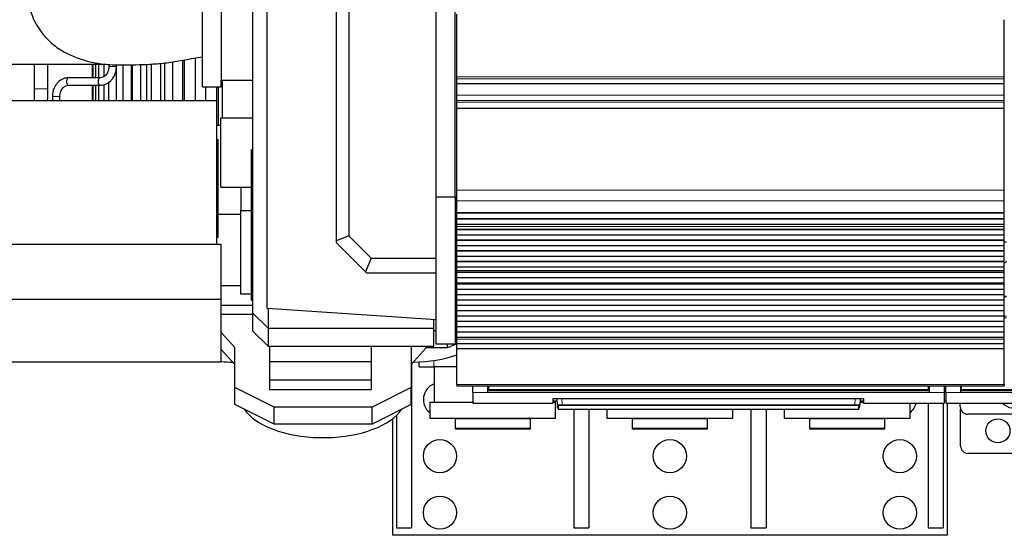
# Model space of a CAD drawing. Header units: inches. Extents: x 0 to 20790, y -12 to 14700.
# Tile 3 of 184: x 692 to 1998, y 3957 to 4640. Entities that reach past the tile are written whole.
import ezdxf

# ---------------------------------------------------------------- set-up
doc = ezdxf.new("R2010")
doc.units = ezdxf.units.IN
doc.layers.add('1', color=7, linetype='Continuous', true_color=0xffffff)

msp = doc.modelspace()

# ---------------------------------------------------------------- linework, layer by layer
at = {"layer": '1', "color": 2, "linetype": 'Continuous', "lineweight": 25}
for p, q in [((959.725, 4958.109), (959.725, 4560.301)), ((1020.725, 4257.301), (1020.725, 4889.457)), ((1001.725, 4251.463), (1001.725, 4866.179)), ((1112.661, 4347.081), (1112.661, 4805.658)), ((1128.984, 4798.896), (1128.984, 4353.843)), ((934.725, 4551.301), (934.725, 4761.301)), ((1244.725, 4405.301), (1244.725, 4764.047)), ((1269.725, 4405.301), (1269.725, 4743.069)), ((1272.225, 4564.552), (1272.225, 4647.702)), ((1998.225, 4564.552), (1998.225, 4640.322)), ((895.268, 4584.482), (895.268, 4532.804)), ((908.933, 4532.804), (908.933, 4586.731)), ((910.572, 4586.999), (910.572, 4532.804)), ((925.222, 4589.606), (925.222, 4532.804)), ((644.725, 4581.401), (806.612, 4581.401)), ((711.725, 4581.4), (711.725, 4548.87)), ((729.725, 4548.87), (729.725, 4581.4)), ((788.584, 4581.401), (788.584, 4563.404)), ((789.913, 4563.404), (789.913, 4581.401)), ((793.166, 4581.401), (793.166, 4563.404)), ((797.364, 4563.404), (797.364, 4581.401)), ((803.887, 4581.401), (803.887, 4564.913)), ((810.725, 4581.013), (810.725, 4578.401)), ((820.279, 4580.725), (820.279, 4532.804)), ((820.725, 4578.401), (820.725, 4580.708)), ((829.545, 4532.804), (829.545, 4580.44)), ((840.039, 4580.518), (840.039, 4532.804)), ((841.624, 4580.555), (841.624, 4532.804)), ((852.87, 4532.804), (852.87, 4580.869)), ((860.711, 4581.215), (860.711, 4532.804)), ((864.959, 4581.401), (866.725, 4581.401)), ((866.99, 4581.492), (866.99, 4532.804)), ((879.723, 4532.804), (879.723, 4582.614)), ((884.569, 4583.092), (884.569, 4532.804)), ((799.186, 4563.401), (757.261, 4563.401)), ((810.77, 4532.804), (810.77, 4557.814)), ((959.725, 4551.301), (959.725, 4560.304)), ((959.725, 4560.301), (1001.729, 4560.301)), ((961.17, 4510.301), (961.17, 4560.301)), ((1272.225, 4561.941), (1272.225, 4564.552)), ((1272.225, 4555.468), (1272.225, 4561.941)), ((1998.225, 4561.941), (1998.225, 4564.552)), ((1998.225, 4555.468), (1998.225, 4561.941)), ((757.261, 4553.401), (799.186, 4553.401)), ((788.584, 4553.405), (788.584, 4532.804)), ((789.913, 4532.804), (789.913, 4553.405)), ((793.166, 4553.405), (793.166, 4532.804)), ((797.364, 4532.804), (797.364, 4553.405)), ((799.186, 4553.401), (799.223, 4553.401)), ((803.887, 4554.32), (803.887, 4532.804)), ((934.725, 4551.301), (959.725, 4551.301)), ((939.221, 4532.804), (939.221, 4551.305)), ((953.888, 4500.304), (953.888, 4551.305)), ((955.544, 4551.305), (955.544, 4500.304)), ((1272.225, 4555.468), (1272.225, 4555.294)), ((1998.225, 4555.294), (1272.225, 4555.294)), ((1272.225, 4540.213), (1272.225, 4555.294)), ((1998.225, 4555.468), (1998.225, 4555.294)), ((1998.225, 4540.213), (1998.225, 4555.294)), ((953.725, 4532.801), (657.725, 4532.801)), ((953.725, 4342.301), (953.725, 4532.801)), ((1272.225, 4533.226), (1272.225, 4540.213)), ((1272.225, 4530.982), (1272.225, 4533.226)), ((1998.225, 4533.226), (1998.225, 4540.213)), ((1998.225, 4530.982), (1998.225, 4533.226)), ((1272.225, 4523.004), (1272.225, 4530.982)), ((1272.225, 4522.558), (1272.225, 4523.004)), ((1272.225, 4414.178), (1272.225, 4522.558)), ((1998.225, 4523.004), (1998.225, 4530.982)), ((1998.225, 4522.558), (1998.225, 4523.004)), ((1998.225, 4414.178), (1998.225, 4522.558)), ((959.025, 4510.301), (961.171, 4510.301)), ((959.025, 4418.301), (959.025, 4510.301)), ((961.17, 4510.301), (1001.727, 4510.301)), ((953.724, 4500.301), (959.024, 4500.301)), ((953.724, 4481.451), (955.725, 4481.451)), ((955.725, 4471.451), (955.725, 4481.451)), ((955.725, 4362.001), (955.725, 4471.451)), ((999.725, 4468.301), (1001.725, 4468.301)), ((999.725, 4268.301), (999.725, 4468.301)), ((959.025, 4418.301), (999.728, 4418.301)), ((985.725, 4418.301), (985.725, 4387.301)), ((1272.225, 4400.036), (1272.225, 4414.178)), ((1998.225, 4400.036), (1998.225, 4414.178)), ((1244.725, 4210.301), (1244.725, 4405.301)), ((1244.725, 4405.301), (1269.725, 4405.301)), ((1269.725, 4405.301), (1269.725, 4210.301)), ((1272.225, 4384.553), (1272.225, 4400.036)), ((1998.225, 4384.553), (1998.225, 4400.036)), ((955.724, 4382.301), (985.725, 4382.301)), ((985.725, 4276.301), (985.725, 4387.301)), ((985.725, 4387.301), (999.726, 4387.301)), ((1272.268, 4375.301), (1269.725, 4375.301)), ((1272.225, 4384.465), (1272.225, 4384.553)), ((1272.225, 4384.465), (1998.225, 4384.465)), ((1272.225, 4383.92), (1272.225, 4384.465)), ((1272.225, 4376.398), (1272.225, 4383.92)), ((1998.225, 4383.92), (1272.225, 4383.92)), ((1272.225, 4376.044), (1272.225, 4376.398)), ((1998.225, 4376.398), (1272.225, 4376.398)), ((1272.225, 4368.839), (1272.225, 4376.044)), ((1998.225, 4376.044), (1272.225, 4376.044)), ((1998.225, 4384.465), (1998.225, 4384.553)), ((1998.225, 4383.92), (1998.225, 4384.465)), ((1998.225, 4376.398), (1998.225, 4383.92)), ((1998.225, 4376.044), (1998.225, 4376.398)), ((1998.225, 4368.839), (1998.225, 4376.044)), ((955.725, 4352.001), (955.725, 4362.001)), ((1272.225, 4373.301), (1269.725, 4373.301)), ((1269.725, 4367.331), (1272.225, 4367.331)), ((1269.725, 4367.33), (1272.225, 4367.33)), ((1269.725, 4367.301), (1272.225, 4367.301)), ((1269.725, 4367.301), (1272.225, 4367.301)), ((1272.225, 4368.832), (1272.225, 4368.839)), ((1998.225, 4368.839), (1272.225, 4368.839)), ((1272.225, 4366.288), (1272.225, 4368.832)), ((1998.225, 4368.832), (1272.225, 4368.832)), ((1272.225, 4366.261), (1272.225, 4366.288)), ((1272.225, 4362.067), (1272.225, 4366.261)), ((1272.225, 4361.713), (1272.225, 4362.067)), ((1998.225, 4362.067), (1272.225, 4362.067)), ((1272.225, 4354.642), (1272.225, 4361.713)), ((1998.225, 4361.713), (1272.225, 4361.713)), ((1998.225, 4368.832), (1998.225, 4368.839)), ((1998.225, 4366.288), (1998.225, 4368.832)), ((1998.225, 4366.261), (1998.225, 4366.288)), ((1998.225, 4362.067), (1998.225, 4366.261)), ((1998.225, 4361.713), (1998.225, 4362.067)), ((1998.225, 4354.642), (1998.225, 4361.713)), ((953.724, 4352.001), (955.725, 4352.001)), ((1128.984, 4353.843), (1112.661, 4347.081)), ((1128.984, 4353.843), (1158.476, 4324.35)), ((1272.225, 4347.925), (1272.225, 4354.642)), ((1998.225, 4354.642), (1272.225, 4354.642)), ((1998.225, 4347.925), (1998.225, 4354.642)), ((959.725, 4342.301), (655.725, 4342.301)), ((959.725, 4269.472), (959.725, 4342.301)), ((1112.661, 4344.35), (1112.661, 4347.081)), ((1150.915, 4306.096), (1112.661, 4344.35)), ((1272.225, 4347.571), (1272.225, 4347.925)), ((1998.225, 4347.925), (1272.225, 4347.925)), ((1272.225, 4340.5), (1272.225, 4347.571)), ((1998.225, 4347.571), (1272.225, 4347.571)), ((1998.225, 4340.5), (1272.225, 4340.5)), ((1272.225, 4333.783), (1272.225, 4340.5)), ((1998.225, 4347.571), (1998.225, 4347.925)), ((1998.225, 4340.5), (1998.225, 4347.571)), ((2001.224, 4345.301), (1998.225, 4345.301)), ((1998.225, 4333.783), (1998.225, 4340.5)), ((1158.476, 4324.35), (1150.915, 4306.096)), ((1158.476, 4324.35), (1244.725, 4324.35)), ((1272.225, 4333.429), (1272.225, 4333.783)), ((1998.225, 4333.783), (1272.225, 4333.783)), ((1272.225, 4326.358), (1272.225, 4333.429)), ((1998.225, 4333.429), (1272.225, 4333.429)), ((1272.225, 4319.641), (1272.225, 4326.358)), ((1998.225, 4326.358), (1272.225, 4326.358)), ((1998.225, 4333.429), (1998.225, 4333.783)), ((1998.225, 4326.358), (1998.225, 4333.429)), ((1998.225, 4319.641), (1998.225, 4326.358)), ((1272.225, 4319.287), (1272.225, 4319.641)), ((1998.225, 4319.641), (1272.225, 4319.641)), ((1272.225, 4312.216), (1272.225, 4319.287)), ((1998.225, 4319.287), (1272.225, 4319.287)), ((1272.225, 4308.022), (1272.225, 4312.216)), ((1998.225, 4312.216), (1272.225, 4312.216)), ((1998.225, 4319.287), (1998.225, 4319.641)), ((1998.225, 4312.216), (1998.225, 4319.287)), ((1998.225, 4308.022), (1998.225, 4312.216)), ((1152.661, 4304.35), (1150.915, 4306.096)), ((1244.725, 4304.35), (1152.661, 4304.35)), ((1272.225, 4307.995), (1272.225, 4308.022)), ((1272.225, 4305.547), (1272.225, 4307.995)), ((1272.225, 4305.193), (1272.225, 4305.547)), ((1998.225, 4305.547), (1272.225, 4305.547)), ((1272.225, 4298.259), (1272.225, 4305.193)), ((1998.225, 4305.193), (1272.225, 4305.193)), ((1272.225, 4291.028), (1272.225, 4298.259)), ((1998.225, 4298.259), (1272.225, 4298.259)), ((1998.225, 4307.995), (1998.225, 4308.022)), ((1998.225, 4305.547), (1998.225, 4307.995)), ((1998.225, 4305.193), (1998.225, 4305.547)), ((1998.225, 4298.259), (1998.225, 4305.193)), ((1998.225, 4291.028), (1998.225, 4298.259)), ((959.725, 4288.055), (985.725, 4288.055)), ((1272.225, 4290.891), (1272.225, 4291.028)), ((1998.225, 4291.028), (1272.225, 4291.028)), ((1272.225, 4290.891), (1998.225, 4290.891)), ((1272.225, 4290.225), (1272.225, 4290.891)), ((1272.225, 4289.588), (1272.225, 4290.225)), ((1998.225, 4290.225), (1272.225, 4290.225)), ((1272.225, 4282.517), (1272.225, 4289.588)), ((1998.225, 4289.588), (1272.225, 4289.588)), ((1998.225, 4290.891), (1998.225, 4291.028)), ((1998.225, 4290.225), (1998.225, 4290.891)), ((1998.225, 4289.588), (1998.225, 4290.225)), ((1998.225, 4282.517), (1998.225, 4289.588)), ((999.726, 4276.301), (985.725, 4276.301)), ((1272.225, 4275.8), (1272.225, 4282.517)), ((1998.225, 4282.517), (1272.225, 4282.517)), ((1272.225, 4275.446), (1272.225, 4275.8)), ((1998.225, 4275.8), (1272.225, 4275.8)), ((1272.225, 4268.375), (1272.225, 4275.446)), ((1998.225, 4275.446), (1272.225, 4275.446)), ((2001.209, 4273.414), (1998.221, 4273.414)), ((1998.225, 4275.8), (1998.225, 4282.517)), ((1998.225, 4275.446), (1998.225, 4275.8)), ((1998.225, 4268.375), (1998.225, 4275.446)), ((959.725, 4269.472), (655.725, 4269.472)), ((959.725, 4186.301), (959.725, 4269.472)), ((959.725, 4261.752), (1001.729, 4261.752)), ((999.725, 4268.301), (1001.728, 4268.301)), ((1244.725, 4242.457), (1020.725, 4257.301)), ((1021.725, 4257.236), (1021.725, 4231.463)), ((1269.72, 4261.752), (1272.22, 4261.752)), ((1269.725, 4268.301), (1272.225, 4268.301)), ((1272.225, 4261.658), (1272.225, 4268.375)), ((1998.225, 4268.375), (1272.225, 4268.375)), ((1272.225, 4261.304), (1272.225, 4261.658)), ((1998.225, 4261.658), (1272.225, 4261.658)), ((1998.225, 4261.304), (1272.225, 4261.304)), ((1272.225, 4254.233), (1272.225, 4261.304)), ((1998.225, 4261.658), (1998.225, 4268.375)), ((1998.225, 4261.304), (1998.225, 4261.658)), ((1998.225, 4254.233), (1998.225, 4261.304)), ((1001.729, 4249.706), (959.725, 4249.706)), ((1001.725, 4227.463), (1001.725, 4251.463)), ((1021.725, 4231.463), (1001.725, 4251.463)), ((1272.22, 4249.706), (1269.72, 4249.706)), ((1998.225, 4254.233), (1272.225, 4254.233)), ((1272.225, 4247.516), (1272.225, 4254.233)), ((1272.225, 4247.162), (1272.225, 4247.516)), ((1998.225, 4247.516), (1272.225, 4247.516)), ((1272.225, 4240.091), (1272.225, 4247.162)), ((1998.225, 4247.162), (1272.225, 4247.162)), ((1998.225, 4247.516), (1998.225, 4254.233)), ((1998.225, 4247.162), (1998.225, 4247.516)), ((1998.225, 4240.091), (1998.225, 4247.162)), ((1021.725, 4231.463), (1021.725, 4207.463)), ((1021.725, 4231.463), (1241.725, 4231.463)), ((1241.725, 4231.463), (1241.725, 4242.658)), ((1241.725, 4207.463), (1241.725, 4231.463)), ((1272.225, 4233.298), (1269.726, 4232.202)), ((1272.225, 4233.373), (1272.225, 4240.091)), ((1998.225, 4240.091), (1272.225, 4240.091)), ((1272.225, 4233.02), (1272.225, 4233.373)), ((1998.225, 4233.373), (1272.225, 4233.373)), ((1272.225, 4225.949), (1272.225, 4233.02)), ((1998.225, 4233.02), (1272.225, 4233.02)), ((1998.225, 4233.373), (1998.225, 4240.091)), ((1998.225, 4233.02), (1998.225, 4233.373)), ((1998.225, 4225.949), (1998.225, 4233.02)), ((977.725, 4205.817), (959.725, 4225.843)), ((1021.725, 4207.463), (1001.725, 4227.463)), ((1244.725, 4227.817), (1241.725, 4227.817)), ((1272.225, 4219.231), (1272.225, 4225.949)), ((1998.225, 4225.949), (1272.225, 4225.949)), ((1272.225, 4218.878), (1272.225, 4219.231)), ((1998.225, 4219.231), (1272.225, 4219.231)), ((1272.225, 4216.604), (1272.225, 4218.878)), ((1998.225, 4218.878), (1272.225, 4218.878)), ((1998.225, 4219.231), (1998.225, 4225.949)), ((1998.225, 4218.878), (1998.225, 4219.231)), ((1998.225, 4216.604), (1998.225, 4218.878)), ((977.725, 4152.817), (977.725, 4205.817)), ((1021.725, 4207.463), (1241.725, 4207.463)), ((1023.725, 4207.464), (1023.725, 4186.844)), ((1158.725, 4207.464), (1158.725, 4186.844)), ((1213.204, 4207.463), (1211.725, 4205.817)), ((1211.725, 4205.817), (1211.725, 4152.817)), ((1231.499, 4205.301), (1211.725, 4183.301)), ((1231.499, 4205.301), (1231.499, 4207.463)), ((1259.725, 4205.301), (1231.499, 4205.301)), ((1269.725, 4210.301), (1244.725, 4210.301)), ((1272.225, 4210.782), (1259.725, 4205.301)), ((1259.725, 4205.301), (1259.725, 4210.301)), ((1272.225, 4210.746), (1272.225, 4216.604)), ((1998.225, 4210.746), (1272.225, 4210.746)), ((1272.225, 4203.85), (1272.225, 4210.746)), ((1998.225, 4210.746), (1998.225, 4216.604)), ((1998.225, 4203.85), (1998.225, 4210.746)), ((977.725, 4183.301), (959.725, 4203.327)), ((1272.225, 4156.885), (1272.225, 4203.85)), ((1998.225, 4203.85), (1272.225, 4203.85)), ((1998.225, 4156.885), (1998.225, 4203.85)), ((959.725, 4186.301), (655.725, 4186.301)), ((1158.725, 4186.844), (1023.725, 4186.844)), ((1023.725, 4186.844), (1023.725, 4162.258)), ((1158.725, 4186.844), (1158.725, 4162.258)), ((1212.225, 4183.854), (1212.225, 3966.801)), ((1222.225, 4180.301), (1222.225, 4186.604)), ((1222.225, 4180.301), (1241.725, 4180.301)), ((1272.225, 4180.301), (1241.725, 4180.301)), ((1242.225, 4180.301), (1242.225, 4133.301)), ((1029.725, 4126.817), (977.725, 4152.817)), ((977.725, 4130.301), (977.725, 4152.817)), ((1023.725, 4162.258), (1023.725, 4150.222)), ((1158.725, 4162.258), (1023.725, 4162.258)), ((1158.725, 4162.258), (1158.725, 4150.222)), ((1211.725, 4152.817), (1159.725, 4126.817)), ((1211.725, 4130.301), (1211.725, 4152.817)), ((1272.225, 4156.885), (1272.225, 4155.151)), ((1272.225, 4155.151), (1998.225, 4155.151)), ((1293.475, 4146.302), (1293.475, 4155.151)), ((1313.475, 4146.302), (1313.475, 4155.151)), ((1314.475, 4150.167), (1314.475, 4155.151)), ((1897.475, 4150.167), (1897.475, 4155.151)), ((1898.475, 4155.151), (1898.475, 4146.302)), ((1918.475, 4155.151), (1918.475, 4146.302)), ((1920.475, 4146.302), (1920.475, 4155.151)), ((1940.475, 4146.302), (1940.475, 4155.151)), ((1941.475, 4150.167), (1941.475, 4155.151)), ((1998.225, 4156.885), (1998.225, 4155.151)), ((1023.725, 4150.222), (1158.725, 4150.222)), ((1293.475, 4146.302), (1293.475, 4132.064)), ((1898.475, 4146.302), (1313.475, 4146.302)), ((1314.475, 4149.377), (1314.475, 4150.167)), ((1314.475, 4149.377), (1897.475, 4149.377)), ((1897.475, 4149.377), (1897.475, 4150.167)), ((1918.475, 4146.302), (1918.475, 4132.064)), ((1920.475, 4146.302), (1920.475, 4132.064)), ((2525.475, 4146.302), (1940.475, 4146.302)), ((1941.475, 4149.377), (1941.475, 4150.167)), ((1941.475, 4149.377), (2524.475, 4149.377)), ((1029.725, 4104.301), (977.725, 4130.301)), ((1159.725, 4126.817), (1029.725, 4126.817)), ((1029.725, 4104.301), (1029.725, 4126.817)), ((1211.725, 4130.301), (1159.725, 4104.301)), ((1159.725, 4104.301), (1159.725, 4126.817)), ((1236.225, 4133.301), (1236.225, 4112.301)), ((1236.225, 4133.301), (1293.478, 4133.301)), ((1293.475, 4132.064), (1399.475, 4132.064)), ((1399.475, 4137.773), (1399.475, 4132.064)), ((1399.475, 4135.064), (1405.187, 4135.064)), ((1399.476, 4133.301), (1403.225, 4133.301)), ((1403.225, 4112.301), (1403.225, 4133.301)), ((1404.475, 4138.27), (1806.475, 4138.27)), ((1405.481, 4129.457), (1405.019, 4138.27)), ((1405.705, 4125.172), (1405.481, 4129.457)), ((1406.479, 4128.513), (1406.704, 4124.224)), ((1805.246, 4124.224), (1805.47, 4128.513)), ((1806.244, 4125.172), (1806.469, 4129.457)), ((1806.93, 4138.262), (1806.469, 4129.457)), ((1806.674, 4133.301), (1811.481, 4133.301)), ((1806.763, 4135.064), (1811.475, 4135.064)), ((1811.475, 4137.773), (1811.475, 4132.064)), ((1811.475, 4132.064), (1918.475, 4132.064)), ((1873.225, 4112.301), (1873.225, 4132.064)), ((1897.225, 4132.063), (1897.225, 3966.801)), ((1917.225, 4132.063), (1917.225, 3966.801)), ((1918.475, 4135.064), (1920.475, 4135.064)), ((1920.475, 4132.064), (2026.475, 4132.064)), ((1922.225, 4132.06), (1922.225, 3956.801)), ((1939.725, 4127.301), (1939.725, 4132.065)), ((1192.225, 4115.781), (1192.225, 3966.801)), ((1406.704, 4124.224), (1805.246, 4124.224)), ((1427.225, 4124.222), (1427.225, 3966.801)), ((1447.225, 4124.222), (1447.225, 3966.801)), ((1471.225, 4124.224), (1471.225, 4112.301)), ((1638.225, 4112.301), (1638.225, 4124.224)), ((1662.225, 4124.222), (1662.225, 3966.801)), ((1682.225, 4124.222), (1682.225, 3966.801)), ((1706.225, 4124.224), (1706.225, 4112.301)), ((1940.225, 4075.301), (1940.225, 4124.182)), ((2229.725, 4117.301), (1949.725, 4117.301)), ((1159.725, 4104.301), (1029.725, 4104.301)), ((1187.225, 3956.801), (1187.225, 4111.481)), ((1236.225, 4112.301), (1403.225, 4112.301)), ((1270.725, 4112.301), (1269.725, 4111.301)), ((1347.072, 4111.301), (1269.725, 4111.301)), ((1269.725, 4111.301), (1269.725, 4098.301)), ((1369.725, 4111.301), (1347.072, 4111.301)), ((1369.725, 4111.301), (1368.725, 4112.301)), ((1369.725, 4098.301), (1369.725, 4111.301)), ((1471.225, 4112.301), (1638.225, 4112.301)), ((1505.725, 4112.301), (1504.725, 4111.301)), ((1582.072, 4111.301), (1504.725, 4111.301)), ((1504.725, 4111.301), (1504.725, 4098.301)), ((1604.725, 4111.301), (1582.072, 4111.301)), ((1604.725, 4111.301), (1603.725, 4112.301)), ((1604.725, 4098.301), (1604.725, 4111.301)), ((1706.225, 4112.301), (1873.225, 4112.301)), ((1740.725, 4112.301), (1739.725, 4111.301)), ((1739.725, 4111.301), (1739.725, 4098.301)), ((1817.072, 4111.301), (1739.725, 4111.301)), ((1839.725, 4111.301), (1817.072, 4111.301)), ((1839.725, 4111.301), (1838.725, 4112.301)), ((1839.725, 4098.301), (1839.725, 4111.301)), ((1347.072, 4098.301), (1269.725, 4098.301)), ((1269.725, 4098.301), (1270.725, 4097.301)), ((1346.525, 4097.301), (1270.725, 4097.301)), ((1368.725, 4097.301), (1346.525, 4097.301)), ((1369.725, 4098.301), (1347.072, 4098.301)), ((1368.725, 4097.301), (1369.725, 4098.301)), ((1582.072, 4098.301), (1504.725, 4098.301)), ((1504.725, 4098.301), (1505.725, 4097.301)), ((1581.525, 4097.301), (1505.725, 4097.301)), ((1603.725, 4097.301), (1581.525, 4097.301)), ((1604.725, 4098.301), (1582.072, 4098.301)), ((1603.725, 4097.301), (1604.725, 4098.301)), ((1739.725, 4098.301), (1740.725, 4097.301)), ((1817.072, 4098.301), (1739.725, 4098.301)), ((1816.525, 4097.301), (1740.725, 4097.301)), ((1838.725, 4097.301), (1816.525, 4097.301)), ((1839.725, 4098.301), (1817.072, 4098.301)), ((1838.725, 4097.301), (1839.725, 4098.301)), ((2230.225, 4065.301), (1950.225, 4065.301)), ((1922.225, 3956.801), (1187.225, 3956.801)), ((1192.225, 3966.801), (1212.225, 3966.801)), ((1427.225, 3966.801), (1447.225, 3966.801)), ((1662.225, 3966.801), (1682.225, 3966.801)), ((1897.225, 3966.801), (1917.225, 3966.801))]:
    msp.add_line(p, q, dxfattribs=at)
at = {"layer": '1', "color": 110, "linetype": 'Continuous', "lineweight": 13}
for p, q in [((810.725, 4578.401), (815.725, 4578.401)), ((815.725, 4578.401), (820.725, 4578.401)), ((1998.225, 4564.552), (1272.225, 4564.552)), ((1998.225, 4561.941), (1272.225, 4561.941)), ((711.725, 4548.87), (729.723, 4548.87)), ((1998.225, 4555.468), (1272.225, 4555.468)), ((1998.225, 4540.213), (1272.225, 4540.213)), ((1998.225, 4533.226), (1272.225, 4533.226)), ((1998.225, 4530.982), (1272.225, 4530.982)), ((1998.225, 4523.004), (1272.225, 4523.004)), ((1998.225, 4522.558), (1272.225, 4522.558)), ((953.724, 4471.451), (955.725, 4471.451)), ((1998.225, 4414.178), (1272.225, 4414.178)), ((1998.225, 4400.036), (1272.225, 4400.036)), ((1998.225, 4384.553), (1272.225, 4384.553)), ((953.724, 4362.001), (955.725, 4362.001)), ((1998.225, 4366.288), (1272.225, 4366.288)), ((1998.225, 4366.261), (1272.225, 4366.261)), ((1998.225, 4308.022), (1272.225, 4308.022)), ((1998.225, 4307.995), (1272.225, 4307.995)), ((2001.209, 4272.76), (1998.221, 4272.76)), ((2001.209, 4247.286), (1998.221, 4247.286)), ((2001.209, 4244.941), (1998.221, 4244.941)), ((1998.225, 4216.604), (1272.225, 4216.604)), ((1241.725, 4180.301), (1241.725, 4188.627)), ((1998.225, 4156.885), (1272.225, 4156.885)), ((1314.48, 4154.177), (1313.475, 4154.177)), ((1898.475, 4154.177), (1897.469, 4154.177)), ((1920.475, 4154.177), (1918.475, 4154.177)), ((1941.48, 4154.177), (1940.475, 4154.177)), ((1313.475, 4146.302), (1293.475, 4146.302)), ((1918.475, 4146.302), (1898.475, 4146.302)), ((1940.475, 4146.302), (1920.475, 4146.302)), ((1411.51, 4138.27), (1411.947, 4129.938)), ((1411.947, 4129.938), (1411.947, 4128.994)), ((1411.947, 4129.938), (1800.003, 4129.938)), ((1800.003, 4128.994), (1411.947, 4128.994)), ((1800.003, 4129.938), (1800.44, 4138.27)), ((1800.003, 4129.938), (1800.003, 4128.994))]:
    msp.add_line(p, q, dxfattribs=at)
at = {"layer": '1', "color": 2, "linetype": 'Continuous', "lineweight": 25}
for centre, radius in [((1989.725, 4095.301), 16), ((1249.725, 4061.801), 22), ((1554.725, 4061.801), 22), ((1859.725, 4061.801), 22), ((1249.725, 3986.801), 22), ((1554.725, 3986.801), 22), ((1859.725, 3986.801), 22)]:
    msp.add_circle(centre, radius, dxfattribs=at)
for centre, radius, start, end in [((2011.725, 4303.301), 19.5, 122.58, 133.813125), ((1249.725, 4136.801), 22, 109.935, 232.14375), ((1859.725, 4136.801), 22, 307.850625, 347.563125), ((1949.725, 4127.301), 10, 180, 270), ((2011.725, 4147.301), 22, 223.835625, 297.585), ((1950.225, 4075.301), 10, 180, 270)]:
    msp.add_arc(centre, radius, start, end, dxfattribs=at)
for centre, major_axis, ratio, start_param, end_param in [((757.261, 4558.401), (0, -5), 0.56231002, 3.14159265, 6.28318531), ((799.186, 4558.401), (0, -5), 0.56231002, 3.14159265, 6.28318531), ((1209.725, 4241.248), (-110, 0), 0.5, 1.61350235, 2.17516021), ((979.725, 4241.248), (-110, 0), 0.5, 1.3879949, 1.52818848), ((1094.725, 4141.248), (-110, 0), 0.5, 0.31818443, 0.39269908), ((1094.725, 4141.248), (-110, 0), 0.5, 0.39269908, 2.82340822)]:
    msp.add_ellipse(centre, major_axis=major_axis, ratio=ratio, start_param=start_param, end_param=end_param, dxfattribs=at)
at = {"layer": '1', "color": 110, "linetype": 'Continuous', "lineweight": 13}
for centre, major_axis, ratio, start_param, end_param in [((740.722, 4538.401), (5, 0), 0.0000231, 0, 3.14159265), ((1406.479, 4129.51), (-0.999, -0.052), 0.99641591, 0, 1.51862377), ((1805.47, 4129.51), (0.999, -0.052), 0.99641591, 4.76456153, 6.2831853)]:
    msp.add_ellipse(centre, major_axis=major_axis, ratio=ratio, start_param=start_param, end_param=end_param, dxfattribs=at)
at = {"layer": '1', "color": 2, "linetype": 'Continuous', "lineweight": 25}
for points, knots in [([(750.746, 4819.285), (748.837, 4806.974), (744.04, 4785.809), (733.524, 4757.928), (724.246, 4738.742), (716.812, 4723.795), (710.122, 4711.012), (705.116, 4695.518), (702.713, 4675.548), (705.449, 4653.006), (715.132, 4630.321), (730.403, 4611.919), (751.542, 4596.236), (772.315, 4587.647), (793.238, 4582.842), (811.085, 4580.538), (830.926, 4580.16), (851.04, 4580.764), (870.312, 4581.452), (890.625, 4583.417), (912.2, 4587.296), (927.02, 4589.865), (934.725, 4591.301)], [0, 0, 0, 0, 0.08256243, 0.14660283, 0.19949433, 0.2347411, 0.26484047, 0.30469725, 0.3523634, 0.40653314, 0.4660815, 0.52373062, 0.56952866, 0.6476475, 0.67707874, 0.71623982, 0.76838858, 0.80848788, 0.85045428, 0.89708504, 0.94624161, 1, 1, 1, 1]), ([(810.725, 4578.401), (810.732, 4577.086), (810.511, 4574.675), (809.514, 4571.356), (808.076, 4568.648), (805.884, 4565.924), (802.803, 4563.824), (800.353, 4563.374), (799.148, 4563.4)], [0, 0, 0, 0, 0.15883186, 0.30290751, 0.43972458, 0.56846593, 0.79724998, 1, 1, 1, 1]), ([(799.224, 4553.401), (801.655, 4553.455), (806.57, 4554.405), (812.338, 4558.178), (816.257, 4562.909), (818.713, 4567.445), (820.325, 4572.737), (820.709, 4576.463), (820.725, 4578.401)], [0, 0, 0, 0, 0.20470927, 0.44201339, 0.5712382, 0.70783559, 0.8522727, 1, 1, 1, 1]), ([(757.223, 4563.4), (754.792, 4563.347), (749.877, 4562.397), (744.108, 4558.624), (740.19, 4553.892), (737.734, 4549.356), (736.122, 4544.064), (735.737, 4540.338), (735.722, 4538.4)], [0, 0, 0, 0, 0.20470591, 0.44200778, 0.57123267, 0.70783119, 0.85227037, 1, 1, 1, 1]), ([(745.722, 4538.401), (745.715, 4539.716), (745.936, 4542.127), (746.932, 4545.446), (748.37, 4548.153), (750.562, 4550.877), (753.643, 4552.977), (756.094, 4553.428), (757.299, 4553.401)], [0, 0, 0, 0, 0.1588282, 0.30290036, 0.43971565, 0.56845696, 0.79724472, 1, 1, 1, 1]), ([(1399.475, 4137.773), (1399.475, 4137.789), (1399.483, 4137.805), (1399.515, 4137.837), (1399.563, 4137.868), (1399.642, 4137.899), (1399.701, 4137.919), (1399.714, 4137.922), (1399.74, 4137.93), (1399.753, 4137.934), (1399.795, 4137.945), (1399.824, 4137.953), (1399.918, 4137.975), (1400.058, 4138.005), (1400.225, 4138.032), (1400.361, 4138.053), (1400.408, 4138.059), (1400.481, 4138.069), (1400.506, 4138.073), (1400.557, 4138.079), (1400.582, 4138.082), (1400.713, 4138.098), (1400.823, 4138.11), (1401.053, 4138.133), (1401.294, 4138.155), (1401.557, 4138.175), (1401.727, 4138.187), (1401.762, 4138.189), (1401.831, 4138.193), (1401.866, 4138.195), (1401.972, 4138.202), (1402.044, 4138.206), (1402.26, 4138.218), (1402.554, 4138.232), (1402.861, 4138.243), (1403.096, 4138.25), (1403.174, 4138.252), (1403.334, 4138.256), (1403.415, 4138.258), (1403.657, 4138.263), (1403.982, 4138.268), (1404.31, 4138.27), (1404.475, 4138.27)], [0, 0, 0, 0, 0.0625, 0.0625, 0.125, 0.1875, 0.1875, 0.203125, 0.203125, 0.21875, 0.21875, 0.25, 0.25, 0.3125, 0.375, 0.375, 0.40625, 0.40625, 0.421875, 0.421875, 0.4375, 0.4375, 0.5, 0.5, 0.5625, 0.625, 0.625, 0.640625, 0.640625, 0.65625, 0.65625, 0.6875, 0.6875, 0.75, 0.8125, 0.8125, 0.84375, 0.84375, 0.875, 0.875, 0.9375, 1, 1, 1, 1]), ([(1806.475, 4138.27), (1806.64, 4138.27), (1806.804, 4138.269), (1807.128, 4138.266), (1807.45, 4138.261), (1807.767, 4138.253), (1807.963, 4138.247), (1808.002, 4138.245), (1808.081, 4138.243), (1808.12, 4138.242), (1808.236, 4138.237), (1808.313, 4138.234), (1808.54, 4138.225), (1808.834, 4138.211), (1809.114, 4138.194), (1809.318, 4138.18), (1809.418, 4138.173), (1809.516, 4138.166), (1809.581, 4138.16), (1809.613, 4138.158), (1809.773, 4138.145), (1809.894, 4138.134), (1810.125, 4138.111), (1810.343, 4138.086), (1810.538, 4138.06), (1810.652, 4138.043), (1810.675, 4138.04), (1810.719, 4138.033), (1810.741, 4138.029), (1810.804, 4138.019), (1810.845, 4138.012), (1810.961, 4137.99), (1811.1, 4137.961), (1811.21, 4137.931), (1811.282, 4137.908), (1811.304, 4137.9), (1811.344, 4137.884), (1811.362, 4137.876), (1811.41, 4137.853), (1811.459, 4137.821), (1811.475, 4137.789), (1811.475, 4137.773)], [0, 0, 0, 0, 0.0625, 0.0625, 0.125, 0.1875, 0.1875, 0.203125, 0.203125, 0.21875, 0.21875, 0.25, 0.25, 0.3125, 0.375, 0.375, 0.40625, 0.421875, 0.421875, 0.4375, 0.4375, 0.5, 0.5, 0.5625, 0.625, 0.625, 0.640625, 0.640625, 0.65625, 0.65625, 0.6875, 0.6875, 0.75, 0.8125, 0.8125, 0.84375, 0.84375, 0.875, 0.875, 0.9375, 1, 1, 1, 1])]:
    msp.add_open_spline(points, degree=3, knots=knots, dxfattribs=at)
for points, degree in [([(711.725, 4548.87), (711.718, 4543.173), (711.637, 4537.847), (711.473, 4532.774)], 3), ([(729.472, 4532.69), (729.643, 4537.847), (729.727, 4543.214), (729.725, 4548.87)], 3), ([(735.722, 4538.4), (735.723, 4532.8)], 1), ([(745.723, 4532.8), (745.722, 4538.401)], 1), ([(1898.475, 4149.266), (1313.475, 4149.266)], 1), ([(2525.475, 4149.266), (1940.475, 4149.266)], 1)]:
    msp.add_open_spline(points, degree=degree, dxfattribs=at)
at = {"layer": '1', "color": 110, "linetype": 'Continuous', "lineweight": 13}
for points, degree in [([(1897.475, 4150.167), (1314.475, 4150.167)], 1), ([(1920.475, 4149.266), (1919.808, 4149.266), (1919.142, 4149.266), (1918.475, 4149.266)], 3), ([(2524.475, 4150.167), (1941.475, 4150.167)], 1)]:
    msp.add_open_spline(points, degree=degree, dxfattribs=at)
for points, knots in [([(1411.947, 4129.938), (1411.732, 4129.936), (1411.305, 4129.931), (1410.882, 4129.924), (1410.619, 4129.918), (1410.566, 4129.917), (1410.462, 4129.914), (1410.306, 4129.911), (1410.153, 4129.906), (1409.848, 4129.898), (1409.45, 4129.885), (1409.067, 4129.869), (1408.833, 4129.859), (1408.786, 4129.857), (1408.693, 4129.853), (1408.647, 4129.85), (1408.51, 4129.844), (1408.42, 4129.839), (1408.155, 4129.825), (1407.816, 4129.805), (1407.504, 4129.784), (1407.281, 4129.767), (1407.208, 4129.761), (1407.101, 4129.752), (1407.066, 4129.749), (1406.997, 4129.743), (1406.963, 4129.74), (1406.794, 4129.725), (1406.669, 4129.713), (1406.436, 4129.688), (1406.221, 4129.662), (1406.042, 4129.635), (1405.942, 4129.618), (1405.923, 4129.615), (1405.885, 4129.608), (1405.866, 4129.605), (1405.813, 4129.594), (1405.781, 4129.588), (1405.69, 4129.567), (1405.59, 4129.54), (1405.53, 4129.512), (1405.49, 4129.485), (1405.48, 4129.471), (1405.481, 4129.457)], [0, 0, 0, 0, 0.0625, 0.125, 0.125, 0.140625, 0.140625, 0.15625, 0.1875, 0.1875, 0.25, 0.3125, 0.3125, 0.328125, 0.328125, 0.34375, 0.34375, 0.375, 0.375, 0.4375, 0.5, 0.5, 0.53125, 0.53125, 0.546875, 0.546875, 0.5625, 0.5625, 0.625, 0.625, 0.6875, 0.75, 0.75, 0.765625, 0.765625, 0.78125, 0.78125, 0.8125, 0.8125, 0.875, 0.9375, 0.9375, 1, 1, 1, 1]), ([(1411.947, 4128.994), (1411.765, 4128.994), (1411.403, 4128.993), (1411.044, 4128.988), (1410.822, 4128.984), (1410.777, 4128.983), (1410.689, 4128.981), (1410.645, 4128.98), (1410.513, 4128.977), (1410.427, 4128.975), (1410.169, 4128.968), (1409.832, 4128.957), (1409.508, 4128.943), (1409.309, 4128.934), (1409.27, 4128.932), (1409.191, 4128.928), (1409.152, 4128.926), (1409.036, 4128.92), (1408.96, 4128.915), (1408.736, 4128.902), (1408.449, 4128.883), (1408.185, 4128.861), (1407.996, 4128.844), (1407.904, 4128.836), (1407.815, 4128.827), (1407.757, 4128.821), (1407.728, 4128.818), (1407.586, 4128.802), (1407.48, 4128.789), (1407.283, 4128.763), (1407.102, 4128.736), (1406.951, 4128.708), (1406.867, 4128.69), (1406.85, 4128.686), (1406.818, 4128.679), (1406.803, 4128.675), (1406.758, 4128.664), (1406.731, 4128.657), (1406.655, 4128.635), (1406.57, 4128.605), (1406.52, 4128.574), (1406.495, 4128.552), (1406.486, 4128.54), (1406.481, 4128.529), (1406.48, 4128.521), (1406.479, 4128.517), (1406.479, 4128.513)], [0, 0, 0, 0, 0.0625, 0.125, 0.125, 0.140625, 0.140625, 0.15625, 0.15625, 0.1875, 0.1875, 0.25, 0.3125, 0.3125, 0.328125, 0.328125, 0.34375, 0.34375, 0.375, 0.375, 0.4375, 0.5, 0.5, 0.53125, 0.546875, 0.546875, 0.5625, 0.5625, 0.625, 0.625, 0.6875, 0.75, 0.75, 0.765625, 0.765625, 0.78125, 0.78125, 0.8125, 0.8125, 0.875, 0.9375, 0.9375, 0.96875, 0.984375, 0.984375, 1, 1, 1, 1]), ([(1806.469, 4129.457), (1806.47, 4129.471), (1806.45, 4129.499), (1806.389, 4129.526), (1806.338, 4129.544), (1806.327, 4129.547), (1806.304, 4129.554), (1806.268, 4129.564), (1806.226, 4129.575), (1806.135, 4129.595), (1805.994, 4129.622), (1805.815, 4129.649), (1805.666, 4129.669), (1805.614, 4129.675), (1805.532, 4129.685), (1805.505, 4129.688), (1805.448, 4129.695), (1805.419, 4129.698), (1805.272, 4129.714), (1805.021, 4129.738), (1804.739, 4129.762), (1804.515, 4129.778), (1804.438, 4129.784), (1804.32, 4129.792), (1804.28, 4129.795), (1804.2, 4129.8), (1804.159, 4129.803), (1803.953, 4129.816), (1803.782, 4129.826), (1803.43, 4129.844), (1803.249, 4129.853), (1802.876, 4129.87), (1802.685, 4129.877), (1802.438, 4129.886), (1802.389, 4129.888), (1802.289, 4129.891), (1802.238, 4129.893), (1802.087, 4129.898), (1801.986, 4129.901), (1801.681, 4129.91), (1801.271, 4129.92), (1800.853, 4129.928), (1800.431, 4129.934), (1800.218, 4129.936), (1800.003, 4129.938)], [0, 0, 0, 0, 0.0625, 0.125, 0.125, 0.140625, 0.140625, 0.15625, 0.1875, 0.1875, 0.25, 0.3125, 0.3125, 0.34375, 0.34375, 0.359375, 0.359375, 0.375, 0.375, 0.4375, 0.5, 0.5, 0.53125, 0.53125, 0.546875, 0.546875, 0.5625, 0.5625, 0.625, 0.625, 0.6875, 0.6875, 0.75, 0.75, 0.765625, 0.765625, 0.78125, 0.78125, 0.8125, 0.8125, 0.875, 0.9375, 0.9375, 1, 1, 1, 1]), ([(1800.003, 4128.994), (1800.094, 4128.994), (1800.185, 4128.994), (1800.366, 4128.993), (1800.456, 4128.993), (1800.725, 4128.99), (1801.08, 4128.986), (1801.428, 4128.978), (1801.686, 4128.971), (1801.772, 4128.968), (1801.9, 4128.964), (1801.943, 4128.963), (1802.027, 4128.96), (1802.069, 4128.958), (1802.278, 4128.95), (1802.44, 4128.943), (1802.755, 4128.928), (1802.908, 4128.92), (1803.206, 4128.902), (1803.35, 4128.893), (1803.524, 4128.88), (1803.559, 4128.877), (1803.627, 4128.872), (1803.728, 4128.864), (1803.825, 4128.856), (1804.014, 4128.839), (1804.253, 4128.815), (1804.464, 4128.79), (1804.588, 4128.774), (1804.612, 4128.77), (1804.66, 4128.764), (1804.684, 4128.76), (1804.753, 4128.75), (1804.797, 4128.743), (1804.922, 4128.722), (1805.073, 4128.694), (1805.191, 4128.665), (1805.267, 4128.643), (1805.291, 4128.635), (1805.323, 4128.624), (1805.333, 4128.62), (1805.352, 4128.613), (1805.361, 4128.609), (1805.404, 4128.59), (1805.455, 4128.559), (1805.471, 4128.529), (1805.47, 4128.513)], [0, 0, 0, 0, 0.03125, 0.03125, 0.0625, 0.0625, 0.125, 0.1875, 0.1875, 0.21875, 0.21875, 0.234375, 0.234375, 0.25, 0.25, 0.3125, 0.3125, 0.375, 0.375, 0.4375, 0.4375, 0.453125, 0.453125, 0.46875, 0.5, 0.5, 0.5625, 0.625, 0.625, 0.640625, 0.640625, 0.65625, 0.65625, 0.6875, 0.6875, 0.75, 0.8125, 0.8125, 0.84375, 0.84375, 0.859375, 0.859375, 0.875, 0.875, 0.9375, 1, 1, 1, 1])]:
    msp.add_open_spline(points, degree=3, knots=knots, dxfattribs=at)

doc.saveas('drawing.dxf')
